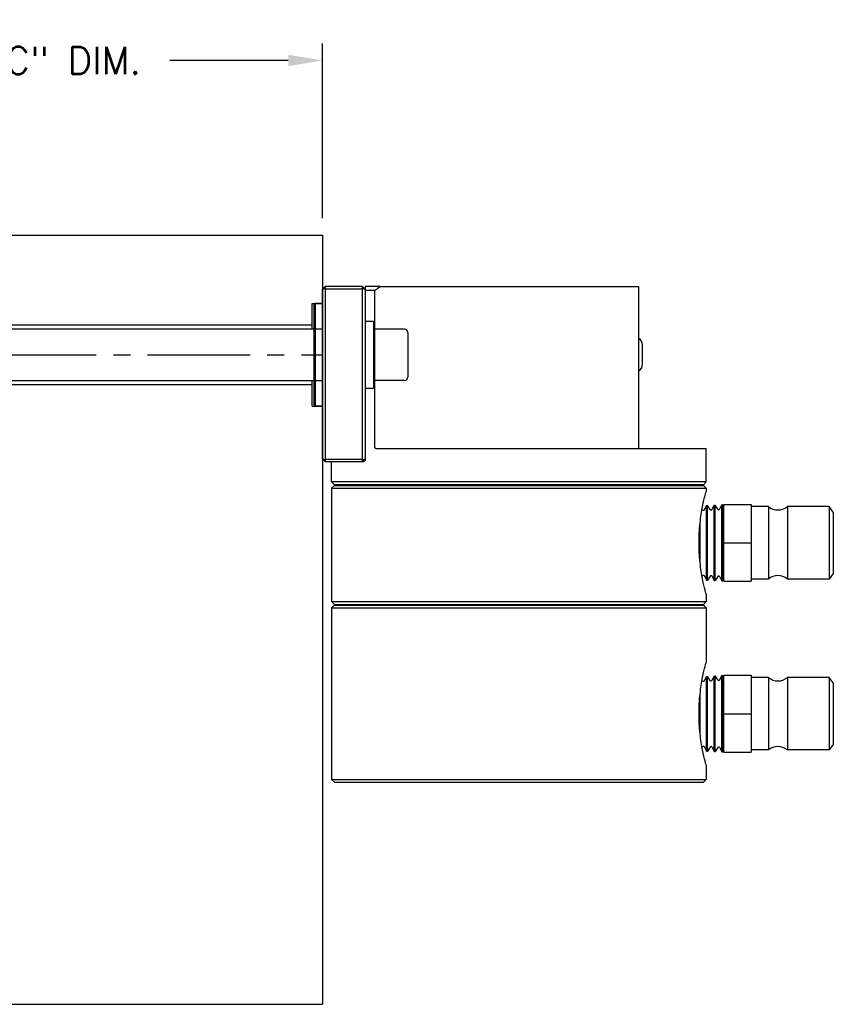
# Model space of a CAD drawing. Extents: x -55 to 76, y -100 to -24.
# Tile 5 of 22: x -32.57 to -26.62, y -80.56 to -73.36. Entities that reach past the tile are written whole.
import ezdxf

# ---------------------------------------------------------------- set-up
doc = ezdxf.new("R2010")
doc.units = 0
doc.header["$MEASUREMENT"] = 0
doc.linetypes.add('CENTER2', pattern=[1.125, 0.75, -0.125, 0.125, -0.125])
doc.layers.get('DEFPOINTS').update_dxf_attribs({"linetype": 'CONTINUOUS'})
for name, color, linetype in [('AR_SHAPE', 3, 'CONTINUOUS'), ('DIMENSIONS', 4, 'CONTINUOUS'), ('DSCV_BORE_CENTER', 22, 'CENTER2'), ('DSCV_BORE_LIGHT', 134, 'CONTINUOUS'), ('FASTENER_SOLID', 7, 'CONTINUOUS'), ('HYD_FITTING', 4, 'CONTINUOUS'), ('SCV_HYD_CYL_SHAPE', 3, 'CONTINUOUS')]:
    doc.layers.add(name, color=color, linetype=linetype)
doc.styles.add('ROMANS', font='romans.shx')
doc.dimstyles.new('CATALOG', dxfattribs={"dimscale": 2, "dimtxt": 0.1, "dimasz": 0.125, "dimexe": 0.0625, "dimexo": 0.0625, "dimgap": 0.09, "dimtad": 0, "dimtih": 1, "dimtoh": 1, "dimdec": 3, "dimzin": 4, "dimdsep": 46, "dimtxsty": 'ROMANS', "dimcen": 0, "dimclrd": 256, "dimclre": 256, "dimclrt": 256, "dimadec": 0, "dimazin": 0, "dimtfac": 0.7, "dimtdec": 3, "dimtofl": 0, "dimtmove": 0, "dimatfit": 3, "dimfxl": 1, "dimtolj": 1, "dimtzin": 4, "dimlwd": -1, "dimlwe": -1, "dimarcsym": 0})

# ---------------------------------------------------------------- blocks, each defined once
blk = doc.blocks.new('*D155')
at = {"layer": 'DEFPOINTS', "color": 0}
for p in [(-30.3531, -73.6598), (-36.3531, -74.0301), (-30.3531, -74.9371)]:
    blk.add_point(p, dxfattribs=at)
at = {"layer": 'DIMENSIONS'}
for p, q in [((-36.3531, -73.9051), (-36.3531, -73.5348)), ((-30.3531, -74.8121), (-30.3531, -73.5348)), ((-36.1031, -73.6598), (-33.0192, -73.6598)), ((-30.6031, -73.6598), (-31.4687, -73.6598))]:
    blk.add_line(p, q, dxfattribs=at)
for points in [[(-36.1031, -73.6182), (-36.1031, -73.7015), (-36.3531, -73.6598)], [(-30.6031, -73.6182), (-30.6031, -73.7015), (-30.3531, -73.6598)]]:
    blk.add_solid(points, dxfattribs=at)
at = {"layer": 'DIMENSIONS', "insert": (-32.244, -73.6598), "char_height": 0.2, "attachment_point": 5, "style": 'ROMANS'}
blk.add_mtext('\\A1;"C" DIM.', dxfattribs=at)

msp = doc.modelspace()

# ---------------------------------------------------------------- linework, layer by layer
at = {"layer": 'AR_SHAPE'}
for p, q in [((-30.35306, -75.62463), (-35.00559, -75.62463)), ((-35.00559, -75.99963), (-30.35306, -75.99963))]:
    msp.add_line(p, q, dxfattribs=at)
at = {"layer": 'DSCV_BORE_CENTER'}
msp.add_line((-37.25756, -75.81213), (-30.35306, -75.81213), dxfattribs=at)
at = {"layer": 'DSCV_BORE_LIGHT'}
for p, q in [((-34.33574, -74.93713), (-30.35306, -74.93713)), ((-30.35306, -74.93713), (-30.35306, -80.56213)), ((-30.42806, -75.43613), (-30.35306, -75.43613)), ((-30.42806, -75.62463), (-30.42806, -75.43613)), ((-34.85306, -75.59363), (-30.42806, -75.59363)), ((-34.85306, -76.03063), (-30.42806, -76.03063)), ((-30.42806, -76.18813), (-30.42806, -75.99963)), ((-30.42806, -76.18813), (-30.35306, -76.18813)), ((-39.72847, -80.56213), (-30.35306, -80.56213))]:
    msp.add_line(p, q, dxfattribs=at)
at = {"layer": 'FASTENER_SOLID'}
for p, q in [((-29.97906, -75.56895), (-30.04106, -75.56895)), ((-29.97906, -75.56895), (-29.97906, -76.05563)), ((-29.75406, -75.62463), (-29.97906, -75.62463)), ((-29.72906, -75.64963), (-29.72906, -75.97463)), ((-29.75406, -75.99963), (-29.97906, -75.99963)), ((-30.04106, -76.05563), (-29.97906, -76.05563))]:
    msp.add_line(p, q, dxfattribs=at)
for centre, start, end in [((-29.75406, -75.64963), 0, 90), ((-29.75406, -75.97463), 270, 0)]:
    msp.add_arc(centre, 0.025, start, end, dxfattribs=at)
at = {"layer": 'HYD_FITTING'}
for p, q in [((-27.57221, -76.94586), (-27.57554, -76.94073)), ((-27.55834, -76.94514), (-27.54258, -76.9142)), ((-27.54258, -76.9142), (-27.53564, -76.91384)), ((-27.54258, -77.46006), (-27.54258, -76.9142)), ((-27.53564, -77.46043), (-27.53564, -76.91384)), ((-27.51673, -76.94296), (-27.53564, -76.91384)), ((-27.50286, -76.94223), (-27.4871, -76.91129)), ((-27.4871, -76.91129), (-27.48016, -76.91093)), ((-27.4871, -77.46297), (-27.4871, -76.91129)), ((-27.48016, -77.46333), (-27.48016, -76.91093)), ((-27.46125, -76.94005), (-27.48016, -76.91093)), ((-27.44738, -76.93932), (-27.43162, -76.90838)), ((-27.43162, -76.90838), (-27.42468, -76.90802)), ((-27.43162, -77.46588), (-27.43162, -76.90838)), ((-27.42468, -77.46624), (-27.42468, -76.90802)), ((-27.41606, -76.9213), (-27.42468, -76.90802)), ((-27.41606, -76.90588), (-27.21606, -76.90588)), ((-27.41606, -77.18713), (-27.41606, -76.90588)), ((-27.21606, -76.90588), (-27.21606, -77.18713)), ((-27.09106, -76.92213), (-27.21606, -76.92213)), ((-27.09106, -76.92213), (-27.09106, -77.45213)), ((-26.95106, -76.92213), (-26.95106, -77.45213)), ((-26.64606, -76.92213), (-26.95106, -76.92213)), ((-26.64606, -76.92213), (-26.64606, -77.45213)), ((-26.61606, -76.96213), (-26.64606, -76.92213)), ((-26.61606, -76.96213), (-26.61606, -77.41213)), ((-27.59112, -77.32566), (-27.59112, -77.0486)), ((-27.59805, -77.21649), (-27.59805, -77.15777)), ((-27.41606, -77.18713), (-27.21606, -77.18713)), ((-27.41606, -77.46838), (-27.41606, -77.18713)), ((-27.21606, -77.18713), (-27.21606, -77.46838)), ((-27.57221, -77.4284), (-27.57554, -77.43353)), ((-27.55834, -77.42913), (-27.54258, -77.46006)), ((-27.54258, -77.46006), (-27.53564, -77.46043)), ((-27.51673, -77.43131), (-27.53564, -77.46043)), ((-27.50286, -77.43203), (-27.4871, -77.46297)), ((-27.4871, -77.46297), (-27.48016, -77.46333)), ((-27.46125, -77.43421), (-27.48016, -77.46333)), ((-27.44738, -77.43494), (-27.43162, -77.46588)), ((-27.43162, -77.46588), (-27.42468, -77.46624)), ((-27.41606, -77.45296), (-27.42468, -77.46624)), ((-27.41606, -77.46838), (-27.21606, -77.46838)), ((-27.09106, -77.45213), (-27.21606, -77.45213)), ((-26.64606, -77.45213), (-26.95106, -77.45213)), ((-26.61606, -77.41213), (-26.64606, -77.45213)), ((-27.57221, -78.19586), (-27.57554, -78.19073)), ((-27.55834, -78.19514), (-27.54258, -78.1642)), ((-27.54258, -78.1642), (-27.53564, -78.16384)), ((-27.54258, -78.71006), (-27.54258, -78.1642)), ((-27.53564, -78.71043), (-27.53564, -78.16384)), ((-27.51673, -78.19296), (-27.53564, -78.16384)), ((-27.50286, -78.19223), (-27.4871, -78.16129)), ((-27.4871, -78.16129), (-27.48016, -78.16093)), ((-27.4871, -78.71297), (-27.4871, -78.16129)), ((-27.48016, -78.71333), (-27.48016, -78.16093)), ((-27.46125, -78.19005), (-27.48016, -78.16093)), ((-27.44738, -78.18932), (-27.43162, -78.15838)), ((-27.43162, -78.15838), (-27.42468, -78.15802)), ((-27.43162, -78.71588), (-27.43162, -78.15838)), ((-27.42468, -78.71624), (-27.42468, -78.15802)), ((-27.41606, -78.1713), (-27.42468, -78.15802)), ((-27.41606, -78.15588), (-27.21606, -78.15588)), ((-27.41606, -78.43713), (-27.41606, -78.15588)), ((-27.21606, -78.15588), (-27.21606, -78.43713)), ((-27.09106, -78.17213), (-27.21606, -78.17213)), ((-27.09106, -78.17213), (-27.09106, -78.70213)), ((-26.95106, -78.17213), (-26.95106, -78.70213)), ((-26.64606, -78.17213), (-26.95106, -78.17213)), ((-26.64606, -78.17213), (-26.64606, -78.70213)), ((-26.61606, -78.21213), (-26.64606, -78.17213)), ((-26.61606, -78.21213), (-26.61606, -78.66213)), ((-27.59112, -78.57566), (-27.59112, -78.2986)), ((-27.59805, -78.46649), (-27.59805, -78.40777)), ((-27.41606, -78.43713), (-27.21606, -78.43713)), ((-27.41606, -78.71838), (-27.41606, -78.43713)), ((-27.21606, -78.43713), (-27.21606, -78.71838)), ((-27.57221, -78.6784), (-27.57554, -78.68353)), ((-27.55834, -78.67913), (-27.54258, -78.71006)), ((-27.51673, -78.68131), (-27.53564, -78.71043)), ((-27.50286, -78.68203), (-27.4871, -78.71297)), ((-27.46125, -78.68421), (-27.48016, -78.71333)), ((-27.44738, -78.68494), (-27.43162, -78.71588)), ((-26.61606, -78.66213), (-26.64606, -78.70213)), ((-27.54258, -78.71006), (-27.53564, -78.71043)), ((-27.4871, -78.71297), (-27.48016, -78.71333)), ((-27.43162, -78.71588), (-27.42468, -78.71624)), ((-27.41606, -78.70296), (-27.42468, -78.71624)), ((-27.41606, -78.71838), (-27.21606, -78.71838)), ((-27.09106, -78.70213), (-27.21606, -78.70213)), ((-26.64606, -78.70213), (-26.95106, -78.70213))]:
    msp.add_line(p, q, dxfattribs=at)
for centre, radius, start, end in [((-27.56548, -76.9415), 0.00802, 212.999659, 332.999659), ((-27.51, -76.93859), 0.00802, 212.999659, 332.999659), ((-27.45452, -76.93568), 0.00802, 212.999659, 332.999659), ((-27.02106, -76.83681), 0.11037, 230.63504, 309.36496), ((-27.56548, -77.43277), 0.00802, 27.000341, 147.000341), ((-27.51, -77.43567), 0.00802, 27.000341, 147.000341), ((-27.45452, -77.43858), 0.00802, 27.000341, 147.000341), ((-27.02106, -77.53746), 0.11037, 50.63504, 129.36496), ((-27.56548, -78.1915), 0.00802, 212.999659, 332.999659), ((-27.51, -78.18859), 0.00802, 212.999659, 332.999659), ((-27.45452, -78.18568), 0.00802, 212.999659, 332.999659), ((-27.02106, -78.08681), 0.11037, 230.63504, 309.36496), ((-27.56548, -78.68277), 0.00802, 27.000341, 147.000341), ((-27.51, -78.68567), 0.00802, 27.000341, 147.000341), ((-27.45452, -78.68858), 0.00802, 27.000341, 147.000341), ((-27.02106, -78.78746), 0.11037, 50.63504, 129.36496)]:
    msp.add_arc(centre, radius, start, end, dxfattribs=at)
at = {"layer": 'SCV_HYD_CYL_SHAPE'}
for p, q in [((-30.33306, -75.31213), (-30.33306, -75.33021)), ((-30.06106, -75.31213), (-30.33306, -75.31213)), ((-30.06106, -75.33021), (-30.06106, -75.31213)), ((-29.93094, -75.31213), (-30.04106, -75.31213)), ((-29.93094, -75.31213), (-28.04106, -75.31213)), ((-28.04106, -75.31213), (-28.04106, -76.48713)), ((-30.35306, -76.57213), (-30.35306, -75.33213)), ((-30.33306, -75.33021), (-30.33306, -76.57732)), ((-30.33306, -75.33021), (-30.06106, -75.33021)), ((-30.06106, -76.57732), (-30.06106, -75.33021)), ((-30.04106, -75.33213), (-30.04106, -76.57213)), ((-29.97023, -75.34213), (-30.04106, -75.34213)), ((-29.97023, -76.48713), (-29.97023, -75.34213)), ((-30.41606, -75.44713), (-30.40606, -75.43713)), ((-30.41606, -75.44713), (-30.41606, -76.17713)), ((-30.40606, -75.43713), (-30.40606, -76.18713)), ((-30.35306, -75.43713), (-30.40606, -75.43713)), ((-28.01156, -75.88013), (-28.01156, -75.74413)), ((-30.41606, -76.17713), (-30.40606, -76.18713)), ((-30.35306, -76.18713), (-30.40606, -76.18713)), ((-29.96185, -76.49713), (-27.54606, -76.49713)), ((-27.54606, -76.74213), (-27.54606, -76.49713)), ((-30.33306, -76.57732), (-30.33306, -76.59213)), ((-30.06106, -76.57732), (-30.33306, -76.57732)), ((-30.33306, -76.59213), (-30.06106, -76.59213)), ((-30.28606, -76.74213), (-30.28606, -76.59213)), ((-30.06106, -76.59213), (-30.06106, -76.57732)), ((-30.06106, -76.59213), (-30.05106, -76.59213)), ((-30.04106, -76.57213), (-30.04106, -76.58213)), ((-27.54606, -76.74213), (-30.28606, -76.74213)), ((-30.26606, -76.76213), (-30.28606, -76.74213)), ((-27.56606, -76.76213), (-27.54606, -76.74213)), ((-30.26606, -76.76713), (-30.28606, -76.78713)), ((-30.28606, -76.78713), (-27.54606, -76.78713)), ((-30.28606, -76.78713), (-30.28606, -77.61713)), ((-27.56606, -76.76213), (-30.26606, -76.76213)), ((-30.26606, -76.76213), (-30.26606, -76.76713)), ((-30.26606, -76.76713), (-27.56606, -76.76713)), ((-27.56606, -76.76213), (-27.56606, -76.76713)), ((-27.56606, -76.76713), (-27.54606, -76.78713)), ((-27.54606, -76.78713), (-27.54606, -76.81213)), ((-30.28606, -77.61713), (-27.54606, -77.61713)), ((-30.26606, -77.63713), (-30.28606, -77.61713)), ((-27.56606, -77.63713), (-27.54606, -77.61713)), ((-27.54606, -77.56213), (-27.54606, -77.61713)), ((-30.26606, -77.64213), (-30.28606, -77.66213)), ((-30.28606, -77.66213), (-27.54606, -77.66213)), ((-30.28606, -77.66213), (-30.28606, -78.91713)), ((-30.26606, -77.63713), (-27.56606, -77.63713)), ((-30.26606, -77.63713), (-30.26606, -77.64213)), ((-30.26606, -77.64213), (-27.56606, -77.64213)), ((-27.56606, -77.63713), (-27.56606, -77.64213)), ((-27.56606, -77.64213), (-27.54606, -77.66213)), ((-27.54606, -77.66213), (-27.54606, -78.06213)), ((-27.54606, -78.81213), (-27.54606, -78.91713)), ((-30.28606, -78.91713), (-27.54606, -78.91713)), ((-30.26606, -78.93713), (-30.28606, -78.91713)), ((-27.56606, -78.93713), (-27.54606, -78.91713)), ((-30.26606, -78.93713), (-27.56606, -78.93713))]:
    msp.add_line(p, q, dxfattribs=at)
for centre, radius, start, end in [((-28.07456, -75.74413), 0.063, 0, 57.876497), ((-28.07456, -75.88013), 0.063, 302.123503, 0), ((-28.03106, -76.48713), 0.01, 180, 270)]:
    msp.add_arc(centre, radius, start, end, dxfattribs=at)
for points in [[(-30.35306, -75.33213), (-30.34639, -75.32546), (-30.33973, -75.3188), (-30.33306, -75.31213)], [(-30.06106, -75.31213), (-30.05439, -75.3188), (-30.04773, -75.32546), (-30.04106, -75.33213)], [(-30.33306, -75.33021), (-30.33973, -75.33081), (-30.34639, -75.33145), (-30.35306, -75.33213)], [(-30.04106, -75.33213), (-30.04773, -75.33145), (-30.05439, -75.33081), (-30.06106, -75.33021)], [(-30.35306, -76.57213), (-30.34639, -76.57392), (-30.33973, -76.57565), (-30.33306, -76.57732)], [(-30.33306, -76.59213), (-30.33973, -76.58546), (-30.34639, -76.5788), (-30.35306, -76.57213)], [(-30.06106, -76.57732), (-30.05439, -76.57565), (-30.04773, -76.57392), (-30.04106, -76.57213)], [(-30.04106, -76.57213), (-30.04773, -76.5788), (-30.05439, -76.58546), (-30.06106, -76.59213)]]:
    msp.add_open_spline(points, degree=3, dxfattribs=at)
for points, weights in [([(-30.04106, -75.31213), (-30.04106, -75.32189), (-30.04106, -75.33213)], [1, 1.00013319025, 1.00008670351]), ([(-29.97023, -75.34213), (-29.95037, -75.32685), (-29.93094, -75.31213)], [1, 1.00010513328, 1])]:
    msp.add_rational_spline(points, weights, degree=2, dxfattribs=at)
for points, knots in [([(-29.96185, -76.49713), (-29.96286, -76.49713), (-29.96395, -76.49691), (-29.96602, -76.49592), (-29.967, -76.49516), (-29.96847, -76.49338), (-29.96911, -76.49231), (-29.96999, -76.48986), (-29.97023, -76.48847), (-29.97023, -76.48713)], [0.044534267, 0.044534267, 0.044534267, 0.044534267, 0.056471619, 0.056471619, 0.068408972, 0.068408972, 0.0786414, 0.0786414, 0.088873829, 0.088873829, 0.088873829, 0.088873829]), ([(-30.04106, -76.58213), (-30.04106, -76.58275), (-30.04112, -76.58337), (-30.04134, -76.58456), (-30.04151, -76.58514), (-30.04212, -76.58675), (-30.04269, -76.58767), (-30.04433, -76.58972), (-30.04564, -76.59066), (-30.04835, -76.59187), (-30.04977, -76.59213), (-30.05106, -76.59213)], [0, 0, 0, 0, 0.004728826, 0.004728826, 0.009457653, 0.009457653, 0.018915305, 0.018915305, 0.036507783, 0.036507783, 0.054100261, 0.054100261, 0.054100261, 0.054100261]), ([(-27.54606, -77.56213), (-27.54606, -77.56213), (-27.54876, -77.55262), (-27.55851, -77.51427), (-27.56543, -77.48545), (-27.57851, -77.41913), (-27.58555, -77.37713), (-27.59556, -77.28482), (-27.59838, -77.23448), (-27.59838, -77.18713), (-27.59838, -77.13978), (-27.59556, -77.08945), (-27.58555, -76.99713), (-27.57851, -76.95513), (-27.56543, -76.88881), (-27.55851, -76.85999), (-27.54876, -76.82164), (-27.54606, -76.81213), (-27.54606, -76.81213)], [4.3294544, 4.3294544, 4.3294544, 4.3294544, 4.6902055, 4.6902055, 5.0509567, 5.0509567, 5.4117813, 5.4117813, 5.7726058, 5.7726058, 5.7726058, 6.1334304, 6.1334304, 6.4942549, 6.4942549, 6.8550061, 6.8550061, 7.2157573, 7.2157573, 7.2157573, 7.2157573]), ([(-27.54606, -78.81213), (-27.54606, -78.81213), (-27.54876, -78.80262), (-27.55851, -78.76427), (-27.56543, -78.73545), (-27.57851, -78.66913), (-27.58555, -78.62713), (-27.59556, -78.53482), (-27.59838, -78.48448), (-27.59838, -78.43713), (-27.59838, -78.38978), (-27.59556, -78.33945), (-27.58555, -78.24713), (-27.57851, -78.20513), (-27.56543, -78.13881), (-27.55851, -78.10999), (-27.54876, -78.07164), (-27.54606, -78.06213), (-27.54606, -78.06213)], [4.3294544, 4.3294544, 4.3294544, 4.3294544, 4.6902055, 4.6902055, 5.0509567, 5.0509567, 5.4117813, 5.4117813, 5.7726058, 5.7726058, 5.7726058, 6.1334304, 6.1334304, 6.4942549, 6.4942549, 6.8550061, 6.8550061, 7.2157573, 7.2157573, 7.2157573, 7.2157573])]:
    msp.add_open_spline(points, degree=3, knots=knots, dxfattribs=at)

# ---------------------------------------------------------------- dimensions: what is measured, and where the dimension line sits
at = {"layer": 'DIMENSIONS'}
dim = msp.add_linear_dim(base=(-30.35306, -73.65982), p1=(-36.35306, -74.03013), p2=(-30.35306, -74.93713), text='"C" DIM.', dimstyle='CATALOG', override={"dimpost": ' '}, dxfattribs=at)
dim.commit()
dim.dimension.update_dxf_attribs({"geometry": '*D155', "text_midpoint": (-32.24397, -73.65982), "dimtype": 160})

doc.saveas('drawing.dxf')
